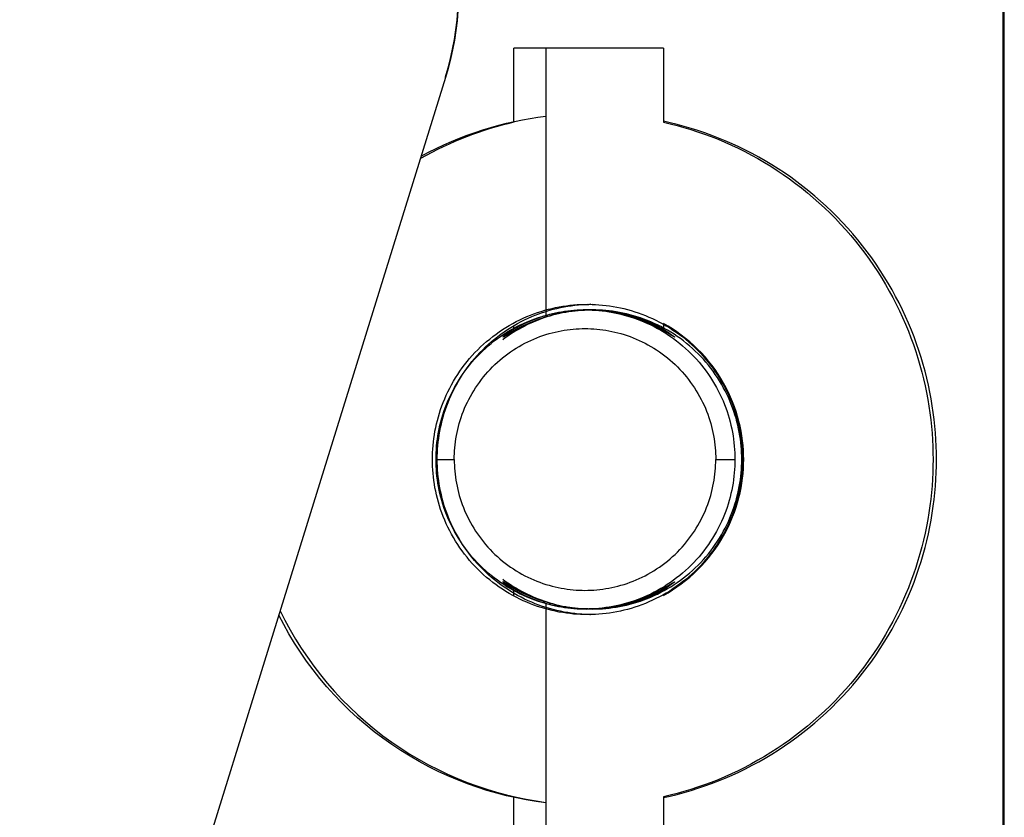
# Model space of a CAD drawing. Header units: millimetres. Extents: x -7950 to -6950, y 4408 to 5408.
# Tile 109 of 111: x -7083 to -7056, y 5169 to 5190. Entities that reach past the tile are written whole.
import ezdxf

# ---------------------------------------------------------------- set-up
doc = ezdxf.new("R2010")
doc.units = ezdxf.units.MM
doc.layers.add('SHOW Mini_Barndoor 002', color=7, linetype='Continuous', true_color=0x000000)

msp = doc.modelspace()

# ---------------------------------------------------------------- linework, layer by layer
at = {"layer": 'SHOW Mini_Barndoor 002', "color": 18, "lineweight": -3, "true_color": 0x000000}
for points in [[(-7056.249, 5023.113), (-7056.249, 5204.043)], [(-7056.223, 5023.113), (-7056.223, 5204.043)], [(-7071.173, 5188.813), (-7071.102, 5189.056), (-7071.038, 5189.303), (-7070.982, 5189.555), (-7070.934, 5189.81), (-7070.894, 5190.068), (-7070.863, 5190.33), (-7070.84, 5190.593)], [(-7070.84, 5190.576), (-7070.863, 5190.312), (-7070.894, 5190.051), (-7070.934, 5189.793), (-7070.982, 5189.538), (-7071.038, 5189.286), (-7071.102, 5189.039), (-7071.173, 5188.795)], [(-7068.491, 5189.578), (-7069.117, 5189.578), (-7069.288, 5189.578), (-7069.33, 5189.578), (-7069.34, 5189.578), (-7069.343, 5189.578), (-7069.343, 5189.578), (-7069.343, 5189.578), (-7069.343, 5189.578), (-7069.343, 5189.578)], [(-7069.343, 5187.596), (-7069.343, 5189.578)], [(-7065.343, 5189.578), (-7066.42, 5189.578), (-7068.491, 5189.578)], [(-7068.491, 5189.578), (-7068.491, 5182.426)], [(-7065.343, 5189.578), (-7065.343, 5187.602)], [(-7071.173, 5188.795), (-7082.566, 5152.079)], [(-7071.173, 5188.795), (-7071.173, 5188.813)], [(-7069.343, 5187.596), (-7069.502, 5187.558), (-7069.661, 5187.518), (-7069.82, 5187.474), (-7069.978, 5187.427), (-7070.137, 5187.377), (-7070.295, 5187.324), (-7070.453, 5187.268), (-7070.611, 5187.209), (-7070.768, 5187.147), (-7070.924, 5187.082), (-7071.08, 5187.013), (-7071.235, 5186.941), (-7071.39, 5186.867), (-7071.543, 5186.789), (-7071.695, 5186.708), (-7071.846, 5186.624)], [(-7071.827, 5186.686), (-7071.625, 5186.794), (-7071.421, 5186.896), (-7071.216, 5186.993), (-7071.009, 5187.085), (-7070.801, 5187.171), (-7070.592, 5187.251), (-7070.382, 5187.326), (-7070.171, 5187.396), (-7069.961, 5187.46), (-7069.75, 5187.518), (-7069.539, 5187.572), (-7069.328, 5187.62), (-7069.118, 5187.663), (-7068.908, 5187.701), (-7068.699, 5187.733), (-7068.491, 5187.761)], [(-7065.343, 5169.534), (-7065.159, 5169.576), (-7064.974, 5169.622), (-7064.79, 5169.671), (-7064.605, 5169.725), (-7064.42, 5169.783), (-7064.236, 5169.845), (-7064.053, 5169.912), (-7063.87, 5169.982), (-7063.687, 5170.057), (-7063.506, 5170.136), (-7063.326, 5170.219), (-7063.146, 5170.306), (-7062.968, 5170.398), (-7062.792, 5170.493), (-7062.617, 5170.593), (-7062.444, 5170.697), (-7062.273, 5170.805), (-7062.103, 5170.917), (-7061.936, 5171.033), (-7061.771, 5171.152), (-7061.609, 5171.276), (-7061.449, 5171.403), (-7061.292, 5171.534), (-7061.137, 5171.668), (-7060.986, 5171.806), (-7060.837, 5171.947), (-7060.692, 5172.092), (-7060.55, 5172.24), (-7060.411, 5172.391), (-7060.276, 5172.544), (-7060.144, 5172.701), (-7060.016, 5172.86), (-7059.892, 5173.022), (-7059.771, 5173.186), (-7059.654, 5173.353), (-7059.542, 5173.522), (-7059.433, 5173.693), (-7059.328, 5173.865), (-7059.227, 5174.04), (-7059.13, 5174.216), (-7059.038, 5174.394), (-7058.95, 5174.573), (-7058.865, 5174.753), (-7058.785, 5174.934), (-7058.71, 5175.116), (-7058.638, 5175.299), (-7058.571, 5175.483), (-7058.508, 5175.667), (-7058.449, 5175.851), (-7058.394, 5176.036), (-7058.343, 5176.221), (-7058.296, 5176.405), (-7058.254, 5176.59), (-7058.215, 5176.774), (-7058.181, 5176.958), (-7058.15, 5177.142), (-7058.123, 5177.325), (-7058.1, 5177.507), (-7058.081, 5177.688), (-7058.065, 5177.868), (-7058.053, 5178.048), (-7058.044, 5178.226), (-7058.039, 5178.403), (-7058.038, 5178.578), (-7058.039, 5178.754), (-7058.044, 5178.931), (-7058.053, 5179.109), (-7058.065, 5179.288), (-7058.081, 5179.469), (-7058.1, 5179.65), (-7058.123, 5179.832), (-7058.15, 5180.015), (-7058.181, 5180.198), (-7058.215, 5180.382), (-7058.254, 5180.567), (-7058.296, 5180.751), (-7058.343, 5180.936), (-7058.394, 5181.121), (-7058.449, 5181.305), (-7058.508, 5181.49), (-7058.571, 5181.674), (-7058.638, 5181.857), (-7058.71, 5182.04), (-7058.785, 5182.223), (-7058.865, 5182.404), (-7058.95, 5182.584), (-7059.038, 5182.763), (-7059.13, 5182.941), (-7059.227, 5183.117), (-7059.328, 5183.291), (-7059.433, 5183.464), (-7059.541, 5183.635), (-7059.654, 5183.804), (-7059.771, 5183.97), (-7059.892, 5184.135), (-7060.016, 5184.296), (-7060.144, 5184.456), (-7060.276, 5184.612), (-7060.411, 5184.766), (-7060.55, 5184.917), (-7060.692, 5185.065), (-7060.837, 5185.209), (-7060.986, 5185.35), (-7061.137, 5185.488), (-7061.292, 5185.623), (-7061.449, 5185.754), (-7061.609, 5185.881), (-7061.771, 5186.004), (-7061.936, 5186.124), (-7062.103, 5186.24), (-7062.272, 5186.352), (-7062.444, 5186.46), (-7062.617, 5186.563), (-7062.792, 5186.663), (-7062.968, 5186.759), (-7063.146, 5186.85), (-7063.325, 5186.938), (-7063.506, 5187.021), (-7063.687, 5187.1), (-7063.869, 5187.174), (-7064.052, 5187.245), (-7064.236, 5187.311), (-7064.42, 5187.373), (-7064.605, 5187.431), (-7064.789, 5187.485), (-7064.974, 5187.535), (-7065.159, 5187.581), (-7065.343, 5187.622)], [(-7065.343, 5187.602), (-7065.16, 5187.559), (-7064.977, 5187.512), (-7064.793, 5187.46), (-7064.61, 5187.405), (-7064.427, 5187.345), (-7064.245, 5187.282), (-7064.063, 5187.214), (-7063.882, 5187.142), (-7063.701, 5187.066), (-7063.522, 5186.986), (-7063.343, 5186.902), (-7063.166, 5186.814), (-7062.99, 5186.721), (-7062.815, 5186.625), (-7062.642, 5186.524), (-7062.471, 5186.42), (-7062.302, 5186.311), (-7062.135, 5186.199), (-7061.97, 5186.083), (-7061.807, 5185.963), (-7061.647, 5185.839), (-7061.489, 5185.711), (-7061.334, 5185.58), (-7061.181, 5185.446), (-7061.032, 5185.308), (-7060.886, 5185.167), (-7060.742, 5185.022), (-7060.602, 5184.875), (-7060.466, 5184.724), (-7060.332, 5184.571), (-7060.203, 5184.415), (-7060.076, 5184.256), (-7059.954, 5184.095), (-7059.835, 5183.932), (-7059.72, 5183.766), (-7059.609, 5183.598), (-7059.502, 5183.428), (-7059.399, 5183.256), (-7059.3, 5183.083), (-7059.204, 5182.907), (-7059.113, 5182.731), (-7059.027, 5182.553), (-7058.944, 5182.374), (-7058.865, 5182.194), (-7058.79, 5182.013), (-7058.72, 5181.832), (-7058.654, 5181.65), (-7058.592, 5181.467), (-7058.534, 5181.284), (-7058.48, 5181.101), (-7058.43, 5180.917), (-7058.384, 5180.734), (-7058.342, 5180.551), (-7058.304, 5180.368), (-7058.27, 5180.186), (-7058.24, 5180.004), (-7058.213, 5179.822), (-7058.191, 5179.642), (-7058.172, 5179.462), (-7058.156, 5179.283), (-7058.144, 5179.105), (-7058.136, 5178.928), (-7058.131, 5178.753), (-7058.129, 5178.578), (-7058.131, 5178.404), (-7058.136, 5178.228), (-7058.144, 5178.052), (-7058.156, 5177.874), (-7058.172, 5177.695), (-7058.191, 5177.515), (-7058.213, 5177.335), (-7058.24, 5177.153), (-7058.27, 5176.971), (-7058.304, 5176.789), (-7058.342, 5176.606), (-7058.384, 5176.423), (-7058.43, 5176.239), (-7058.48, 5176.056), (-7058.534, 5175.873), (-7058.592, 5175.69), (-7058.654, 5175.507), (-7058.72, 5175.325), (-7058.79, 5175.143), (-7058.865, 5174.963), (-7058.944, 5174.783), (-7059.026, 5174.604), (-7059.113, 5174.426), (-7059.204, 5174.249), (-7059.3, 5174.074), (-7059.399, 5173.901), (-7059.502, 5173.729), (-7059.609, 5173.559), (-7059.72, 5173.391), (-7059.835, 5173.225), (-7059.954, 5173.062), (-7060.076, 5172.9), (-7060.203, 5172.742), (-7060.332, 5172.586), (-7060.466, 5172.432), (-7060.602, 5172.282), (-7060.742, 5172.134), (-7060.886, 5171.99), (-7061.032, 5171.849), (-7061.181, 5171.711), (-7061.334, 5171.576), (-7061.489, 5171.445), (-7061.647, 5171.318), (-7061.807, 5171.194), (-7061.97, 5171.074), (-7062.135, 5170.958), (-7062.302, 5170.845), (-7062.471, 5170.737), (-7062.642, 5170.632), (-7062.815, 5170.532), (-7062.99, 5170.435), (-7063.166, 5170.343), (-7063.343, 5170.255), (-7063.521, 5170.17), (-7063.701, 5170.09), (-7063.882, 5170.014), (-7064.063, 5169.943), (-7064.245, 5169.875), (-7064.427, 5169.811), (-7064.61, 5169.752), (-7064.793, 5169.697), (-7064.977, 5169.645), (-7065.16, 5169.598), (-7065.343, 5169.555)], [(-7067.376, 5174.428), (-7067.468, 5174.429), (-7067.561, 5174.432), (-7067.655, 5174.438), (-7067.749, 5174.445), (-7067.844, 5174.455), (-7067.939, 5174.467), (-7068.035, 5174.481), (-7068.131, 5174.498), (-7068.227, 5174.517), (-7068.324, 5174.538), (-7068.421, 5174.562), (-7068.518, 5174.589), (-7068.614, 5174.618), (-7068.711, 5174.649), (-7068.807, 5174.683), (-7068.903, 5174.72), (-7068.999, 5174.759), (-7069.094, 5174.801), (-7069.188, 5174.845), (-7069.282, 5174.892), (-7069.374, 5174.941), (-7069.466, 5174.993), (-7069.557, 5175.048), (-7069.646, 5175.105), (-7069.735, 5175.164), (-7069.821, 5175.226), (-7069.907, 5175.29), (-7069.991, 5175.356), (-7070.073, 5175.425), (-7070.154, 5175.496), (-7070.233, 5175.569), (-7070.31, 5175.644), (-7070.385, 5175.721), (-7070.457, 5175.8), (-7070.528, 5175.88), (-7070.597, 5175.963), (-7070.663, 5176.047), (-7070.727, 5176.132), (-7070.789, 5176.219), (-7070.848, 5176.307), (-7070.905, 5176.397), (-7070.96, 5176.488), (-7071.012, 5176.58), (-7071.061, 5176.672), (-7071.108, 5176.766), (-7071.152, 5176.86), (-7071.194, 5176.955), (-7071.233, 5177.051), (-7071.27, 5177.147), (-7071.304, 5177.243), (-7071.336, 5177.34), (-7071.365, 5177.436), (-7071.391, 5177.533), (-7071.415, 5177.63), (-7071.436, 5177.727), (-7071.455, 5177.823), (-7071.472, 5177.919), (-7071.486, 5178.015), (-7071.498, 5178.111), (-7071.508, 5178.205), (-7071.515, 5178.3), (-7071.521, 5178.393), (-7071.524, 5178.486), (-7071.525, 5178.578), (-7071.524, 5178.67), (-7071.521, 5178.763), (-7071.515, 5178.857), (-7071.508, 5178.951), (-7071.498, 5179.046), (-7071.486, 5179.141), (-7071.472, 5179.237), (-7071.455, 5179.334), (-7071.436, 5179.43), (-7071.415, 5179.527), (-7071.391, 5179.623), (-7071.365, 5179.72), (-7071.336, 5179.817), (-7071.304, 5179.914), (-7071.27, 5180.01), (-7071.233, 5180.106), (-7071.194, 5180.201), (-7071.152, 5180.296), (-7071.108, 5180.391), (-7071.061, 5180.484), (-7071.012, 5180.577), (-7070.96, 5180.669), (-7070.905, 5180.76), (-7070.848, 5180.849), (-7070.789, 5180.938), (-7070.727, 5181.025), (-7070.663, 5181.11), (-7070.597, 5181.194), (-7070.528, 5181.276), (-7070.457, 5181.357), (-7070.385, 5181.436), (-7070.31, 5181.513), (-7070.233, 5181.588), (-7070.154, 5181.661), (-7070.073, 5181.732), (-7069.991, 5181.8), (-7069.907, 5181.867), (-7069.821, 5181.931), (-7069.735, 5181.993), (-7069.646, 5182.052), (-7069.557, 5182.109), (-7069.466, 5182.163), (-7069.374, 5182.215), (-7069.282, 5182.265), (-7069.188, 5182.312), (-7069.094, 5182.356), (-7068.999, 5182.398), (-7068.903, 5182.437), (-7068.807, 5182.474), (-7068.711, 5182.508), (-7068.614, 5182.539), (-7068.518, 5182.568), (-7068.421, 5182.595), (-7068.324, 5182.619), (-7068.227, 5182.64), (-7068.131, 5182.659), (-7068.035, 5182.676), (-7067.939, 5182.69), (-7067.844, 5182.702), (-7067.749, 5182.712), (-7067.655, 5182.719), (-7067.561, 5182.724), (-7067.468, 5182.727), (-7067.376, 5182.728)], [(-7071.427, 5178.578), (-7071.426, 5178.667), (-7071.423, 5178.757), (-7071.418, 5178.847), (-7071.411, 5178.938), (-7071.402, 5179.029), (-7071.39, 5179.121), (-7071.376, 5179.214), (-7071.36, 5179.306), (-7071.342, 5179.399), (-7071.321, 5179.492), (-7071.298, 5179.586), (-7071.273, 5179.679), (-7071.245, 5179.772), (-7071.214, 5179.865), (-7071.182, 5179.958), (-7071.146, 5180.051), (-7071.109, 5180.143), (-7071.068, 5180.234), (-7071.026, 5180.325), (-7070.98, 5180.416), (-7070.933, 5180.505), (-7070.883, 5180.593), (-7070.83, 5180.681), (-7070.775, 5180.767), (-7070.718, 5180.852), (-7070.659, 5180.936), (-7070.597, 5181.019), (-7070.533, 5181.1), (-7070.467, 5181.179), (-7070.398, 5181.257), (-7070.328, 5181.333), (-7070.256, 5181.407), (-7070.182, 5181.479), (-7070.106, 5181.549), (-7070.028, 5181.618), (-7069.949, 5181.684), (-7069.868, 5181.748), (-7069.785, 5181.81), (-7069.702, 5181.869), (-7069.617, 5181.926), (-7069.53, 5181.981), (-7069.443, 5182.034), (-7069.354, 5182.084), (-7069.265, 5182.131), (-7069.175, 5182.177), (-7069.084, 5182.219), (-7068.992, 5182.26), (-7068.9, 5182.298), (-7068.808, 5182.333), (-7068.715, 5182.366), (-7068.622, 5182.396), (-7068.529, 5182.424), (-7068.435, 5182.449), (-7068.342, 5182.473), (-7068.249, 5182.493), (-7068.156, 5182.512), (-7068.063, 5182.528), (-7067.971, 5182.541), (-7067.879, 5182.553), (-7067.788, 5182.562), (-7067.697, 5182.569), (-7067.607, 5182.574), (-7067.517, 5182.577), (-7067.428, 5182.578), (-7067.34, 5182.577), (-7067.25, 5182.574), (-7067.16, 5182.569), (-7067.069, 5182.562), (-7066.978, 5182.553), (-7066.886, 5182.541), (-7066.794, 5182.528), (-7066.701, 5182.512), (-7066.608, 5182.493), (-7066.515, 5182.473), (-7066.421, 5182.449), (-7066.328, 5182.424), (-7066.235, 5182.396), (-7066.142, 5182.366), (-7066.049, 5182.333), (-7065.957, 5182.298), (-7065.865, 5182.26), (-7065.773, 5182.219), (-7065.682, 5182.177), (-7065.592, 5182.131), (-7065.503, 5182.084), (-7065.414, 5182.034), (-7065.327, 5181.981), (-7065.24, 5181.926), (-7065.155, 5181.869), (-7065.071, 5181.81), (-7064.989, 5181.748), (-7064.908, 5181.684), (-7064.829, 5181.618), (-7064.751, 5181.549), (-7064.675, 5181.479), (-7064.601, 5181.407), (-7064.529, 5181.333), (-7064.458, 5181.257), (-7064.39, 5181.179), (-7064.324, 5181.1), (-7064.26, 5181.019), (-7064.198, 5180.936), (-7064.139, 5180.852), (-7064.082, 5180.767), (-7064.027, 5180.681), (-7063.974, 5180.593), (-7063.924, 5180.505), (-7063.877, 5180.416), (-7063.831, 5180.325), (-7063.789, 5180.234), (-7063.748, 5180.143), (-7063.711, 5180.051), (-7063.675, 5179.958), (-7063.642, 5179.865), (-7063.612, 5179.772), (-7063.584, 5179.679), (-7063.559, 5179.586), (-7063.536, 5179.492), (-7063.515, 5179.399), (-7063.497, 5179.306), (-7063.481, 5179.214), (-7063.467, 5179.121), (-7063.455, 5179.029), (-7063.446, 5178.938), (-7063.439, 5178.847), (-7063.434, 5178.757), (-7063.431, 5178.667), (-7063.43, 5178.578)], [(-7067.245, 5174.428), (-7067.337, 5174.429), (-7067.43, 5174.432), (-7067.524, 5174.438), (-7067.618, 5174.445), (-7067.713, 5174.455), (-7067.808, 5174.467), (-7067.904, 5174.481), (-7068, 5174.498), (-7068.097, 5174.517), (-7068.193, 5174.538), (-7068.29, 5174.562), (-7068.387, 5174.589), (-7068.483, 5174.618), (-7068.58, 5174.649), (-7068.676, 5174.683), (-7068.772, 5174.72), (-7068.868, 5174.759), (-7068.963, 5174.801), (-7069.057, 5174.845), (-7069.151, 5174.892), (-7069.243, 5174.941), (-7069.335, 5174.993), (-7069.426, 5175.048), (-7069.515, 5175.105), (-7069.604, 5175.164), (-7069.691, 5175.226), (-7069.776, 5175.29), (-7069.86, 5175.356), (-7069.942, 5175.425), (-7070.023, 5175.496), (-7070.102, 5175.569), (-7070.179, 5175.644), (-7070.254, 5175.721), (-7070.327, 5175.8), (-7070.397, 5175.88), (-7070.466, 5175.963), (-7070.532, 5176.047), (-7070.596, 5176.132), (-7070.658, 5176.219), (-7070.718, 5176.307), (-7070.774, 5176.397), (-7070.829, 5176.488), (-7070.881, 5176.58), (-7070.93, 5176.672), (-7070.977, 5176.766), (-7071.022, 5176.86), (-7071.063, 5176.955), (-7071.103, 5177.051), (-7071.139, 5177.147), (-7071.173, 5177.243), (-7071.205, 5177.34), (-7071.234, 5177.436), (-7071.26, 5177.533), (-7071.284, 5177.63), (-7071.305, 5177.727), (-7071.325, 5177.823), (-7071.341, 5177.919), (-7071.355, 5178.015), (-7071.367, 5178.111), (-7071.377, 5178.205), (-7071.384, 5178.3), (-7071.39, 5178.393), (-7071.393, 5178.486), (-7071.394, 5178.578), (-7071.393, 5178.67), (-7071.39, 5178.763), (-7071.384, 5178.857), (-7071.377, 5178.951), (-7071.367, 5179.046), (-7071.355, 5179.141), (-7071.341, 5179.237), (-7071.325, 5179.334), (-7071.305, 5179.43), (-7071.284, 5179.527), (-7071.26, 5179.623), (-7071.234, 5179.72), (-7071.205, 5179.817), (-7071.173, 5179.914), (-7071.139, 5180.01), (-7071.103, 5180.106), (-7071.063, 5180.201), (-7071.022, 5180.296), (-7070.977, 5180.391), (-7070.93, 5180.484), (-7070.881, 5180.577), (-7070.829, 5180.669), (-7070.774, 5180.76), (-7070.718, 5180.849), (-7070.658, 5180.938), (-7070.596, 5181.025), (-7070.532, 5181.11), (-7070.466, 5181.194), (-7070.397, 5181.276), (-7070.327, 5181.357), (-7070.254, 5181.436), (-7070.179, 5181.513), (-7070.102, 5181.588), (-7070.023, 5181.661), (-7069.942, 5181.732), (-7069.86, 5181.8), (-7069.776, 5181.867), (-7069.691, 5181.931), (-7069.604, 5181.993), (-7069.515, 5182.052), (-7069.426, 5182.109), (-7069.335, 5182.163), (-7069.243, 5182.215), (-7069.151, 5182.265), (-7069.057, 5182.312), (-7068.963, 5182.356), (-7068.868, 5182.398), (-7068.772, 5182.437), (-7068.676, 5182.474), (-7068.58, 5182.508), (-7068.483, 5182.539), (-7068.387, 5182.568), (-7068.29, 5182.595), (-7068.193, 5182.619), (-7068.097, 5182.64), (-7068, 5182.659), (-7067.904, 5182.676), (-7067.808, 5182.69), (-7067.713, 5182.702), (-7067.618, 5182.712), (-7067.524, 5182.719), (-7067.43, 5182.724), (-7067.337, 5182.727), (-7067.245, 5182.728)], [(-7065.044, 5181.851), (-7065.044, 5181.851), (-7065.044, 5181.851), (-7065.044, 5181.851), (-7065.044, 5181.851), (-7065.045, 5181.851), (-7065.045, 5181.851), (-7065.045, 5181.851), (-7065.045, 5181.851), (-7065.045, 5181.851), (-7065.045, 5181.851), (-7065.046, 5181.851), (-7065.046, 5181.851), (-7065.046, 5181.851), (-7065.047, 5181.852), (-7065.047, 5181.852), (-7065.048, 5181.852), (-7065.049, 5181.853), (-7065.051, 5181.853), (-7065.054, 5181.855), (-7065.059, 5181.857), (-7065.076, 5181.867), (-7065.285, 5181.992), (-7065.367, 5182.039), (-7065.46, 5182.089), (-7065.564, 5182.142), (-7065.68, 5182.197), (-7065.806, 5182.252), (-7065.942, 5182.307), (-7066.014, 5182.333), (-7066.087, 5182.359), (-7066.163, 5182.384), (-7066.24, 5182.408), (-7066.319, 5182.43), (-7066.4, 5182.452), (-7066.482, 5182.472), (-7066.564, 5182.49), (-7066.648, 5182.507), (-7066.731, 5182.522), (-7066.815, 5182.535), (-7066.899, 5182.547), (-7066.983, 5182.556), (-7067.067, 5182.564), (-7067.151, 5182.57), (-7067.236, 5182.575), (-7067.319, 5182.577), (-7067.403, 5182.578), (-7067.487, 5182.578), (-7067.57, 5182.575), (-7067.654, 5182.57), (-7067.738, 5182.564), (-7067.821, 5182.556), (-7067.905, 5182.547), (-7067.988, 5182.535), (-7068.07, 5182.522), (-7068.152, 5182.507), (-7068.234, 5182.49), (-7068.315, 5182.472), (-7068.395, 5182.452), (-7068.473, 5182.431), (-7068.55, 5182.408), (-7068.625, 5182.384), (-7068.698, 5182.359), (-7068.769, 5182.334), (-7068.838, 5182.307), (-7068.904, 5182.28), (-7068.968, 5182.253), (-7069.029, 5182.225), (-7069.088, 5182.197), (-7069.196, 5182.142), (-7069.293, 5182.089), (-7069.378, 5182.039), (-7069.452, 5181.992), (-7069.514, 5181.951), (-7069.564, 5181.916), (-7069.602, 5181.888), (-7069.616, 5181.877), (-7069.628, 5181.867), (-7069.635, 5181.861), (-7069.637, 5181.859), (-7069.639, 5181.857), (-7069.64, 5181.856), (-7069.641, 5181.855), (-7069.642, 5181.855), (-7069.642, 5181.854), (-7069.642, 5181.854), (-7069.642, 5181.853), (-7069.643, 5181.853), (-7069.643, 5181.853), (-7069.643, 5181.853), (-7069.643, 5181.853), (-7069.643, 5181.853), (-7069.643, 5181.852), (-7069.643, 5181.852), (-7069.643, 5181.852), (-7069.643, 5181.852), (-7069.643, 5181.852), (-7069.643, 5181.852), (-7069.643, 5181.852), (-7069.643, 5181.852), (-7069.643, 5181.852), (-7069.643, 5181.852), (-7069.643, 5181.852), (-7069.643, 5181.852), (-7069.643, 5181.852), (-7069.643, 5181.852), (-7069.643, 5181.852), (-7069.643, 5181.852), (-7069.643, 5181.852), (-7069.643, 5181.852), (-7069.643, 5181.852), (-7069.643, 5181.852), (-7069.643, 5181.852), (-7069.643, 5181.852), (-7069.643, 5181.852)], [(-7069.643, 5181.851), (-7069.643, 5181.851), (-7069.642, 5181.851), (-7069.642, 5181.851), (-7069.642, 5181.851), (-7069.642, 5181.851), (-7069.642, 5181.851), (-7069.642, 5181.851), (-7069.642, 5181.851), (-7069.642, 5181.851), (-7069.641, 5181.851), (-7069.641, 5181.851), (-7069.641, 5181.851), (-7069.641, 5181.851), (-7069.64, 5181.852), (-7069.64, 5181.852), (-7069.639, 5181.852), (-7069.638, 5181.853), (-7069.636, 5181.853), (-7069.632, 5181.855), (-7069.628, 5181.857), (-7069.61, 5181.867), (-7069.402, 5181.992), (-7069.32, 5182.039), (-7069.227, 5182.089), (-7069.122, 5182.142), (-7069.007, 5182.197), (-7068.881, 5182.252), (-7068.745, 5182.307), (-7068.673, 5182.333), (-7068.6, 5182.359), (-7068.524, 5182.384), (-7068.447, 5182.408), (-7068.368, 5182.43), (-7068.287, 5182.452), (-7068.205, 5182.472), (-7068.122, 5182.49), (-7068.039, 5182.507), (-7067.956, 5182.522), (-7067.872, 5182.535), (-7067.788, 5182.547), (-7067.704, 5182.556), (-7067.62, 5182.564), (-7067.535, 5182.57), (-7067.451, 5182.575), (-7067.368, 5182.577), (-7067.284, 5182.578), (-7067.2, 5182.578), (-7067.117, 5182.575), (-7067.033, 5182.57), (-7066.949, 5182.564), (-7066.866, 5182.556), (-7066.782, 5182.547), (-7066.699, 5182.535), (-7066.617, 5182.522), (-7066.535, 5182.507), (-7066.453, 5182.49), (-7066.372, 5182.472), (-7066.292, 5182.452), (-7066.213, 5182.431), (-7066.136, 5182.408), (-7066.061, 5182.384), (-7065.989, 5182.359), (-7065.918, 5182.334), (-7065.849, 5182.307), (-7065.783, 5182.28), (-7065.719, 5182.253), (-7065.658, 5182.225), (-7065.599, 5182.197), (-7065.491, 5182.142), (-7065.394, 5182.089), (-7065.308, 5182.039), (-7065.234, 5181.992), (-7065.173, 5181.951), (-7065.123, 5181.916), (-7065.085, 5181.888), (-7065.071, 5181.877), (-7065.059, 5181.867), (-7065.052, 5181.861), (-7065.049, 5181.859), (-7065.047, 5181.857), (-7065.046, 5181.856), (-7065.046, 5181.855), (-7065.045, 5181.855), (-7065.045, 5181.854), (-7065.045, 5181.854), (-7065.044, 5181.853), (-7065.044, 5181.853), (-7065.044, 5181.853), (-7065.044, 5181.853), (-7065.044, 5181.853), (-7065.044, 5181.853), (-7065.044, 5181.852), (-7065.044, 5181.852), (-7065.044, 5181.852), (-7065.044, 5181.852), (-7065.044, 5181.852), (-7065.043, 5181.852), (-7065.043, 5181.852), (-7065.043, 5181.852), (-7065.043, 5181.852), (-7065.043, 5181.852), (-7065.043, 5181.852), (-7065.043, 5181.852), (-7065.043, 5181.852), (-7065.043, 5181.852), (-7065.043, 5181.852), (-7065.043, 5181.852), (-7065.043, 5181.852), (-7065.043, 5181.852), (-7065.043, 5181.852), (-7065.043, 5181.852), (-7065.043, 5181.852), (-7065.043, 5181.852), (-7065.043, 5181.852)], [(-7063.247, 5178.578), (-7063.248, 5178.667), (-7063.251, 5178.757), (-7063.256, 5178.847), (-7063.263, 5178.938), (-7063.272, 5179.029), (-7063.284, 5179.121), (-7063.297, 5179.214), (-7063.313, 5179.306), (-7063.332, 5179.399), (-7063.352, 5179.492), (-7063.375, 5179.586), (-7063.401, 5179.679), (-7063.429, 5179.772), (-7063.459, 5179.865), (-7063.492, 5179.958), (-7063.527, 5180.051), (-7063.565, 5180.143), (-7063.605, 5180.234), (-7063.648, 5180.325), (-7063.693, 5180.416), (-7063.741, 5180.505), (-7063.791, 5180.593), (-7063.844, 5180.681), (-7063.898, 5180.767), (-7063.956, 5180.852), (-7064.015, 5180.936), (-7064.077, 5181.019), (-7064.141, 5181.1), (-7064.207, 5181.179), (-7064.275, 5181.257), (-7064.346, 5181.333), (-7064.418, 5181.407), (-7064.492, 5181.479), (-7064.568, 5181.549), (-7064.646, 5181.618), (-7064.725, 5181.684), (-7064.806, 5181.748), (-7064.888, 5181.81), (-7064.972, 5181.869), (-7065.057, 5181.926), (-7065.143, 5181.981), (-7065.231, 5182.034), (-7065.319, 5182.084), (-7065.409, 5182.131), (-7065.499, 5182.177), (-7065.59, 5182.219), (-7065.681, 5182.26), (-7065.773, 5182.298), (-7065.866, 5182.333), (-7065.959, 5182.366), (-7066.052, 5182.396), (-7066.145, 5182.424), (-7066.238, 5182.449), (-7066.331, 5182.473), (-7066.425, 5182.493), (-7066.518, 5182.512), (-7066.61, 5182.528), (-7066.703, 5182.541), (-7066.795, 5182.553), (-7066.886, 5182.562), (-7066.977, 5182.569), (-7067.067, 5182.574), (-7067.156, 5182.577), (-7067.245, 5182.578), (-7067.319, 5182.578), (-7067.393, 5182.576), (-7067.467, 5182.572), (-7067.542, 5182.567), (-7067.617, 5182.561), (-7067.693, 5182.553), (-7067.769, 5182.544), (-7067.845, 5182.533), (-7067.922, 5182.521), (-7067.999, 5182.507), (-7068.076, 5182.491), (-7068.153, 5182.474), (-7068.23, 5182.455), (-7068.307, 5182.435), (-7068.384, 5182.413), (-7068.462, 5182.389), (-7068.539, 5182.363), (-7068.616, 5182.336), (-7068.692, 5182.307), (-7068.768, 5182.277), (-7068.845, 5182.244), (-7068.92, 5182.211), (-7068.995, 5182.175), (-7069.07, 5182.138), (-7069.144, 5182.099), (-7069.218, 5182.058), (-7069.291, 5182.015), (-7069.363, 5181.971), (-7069.434, 5181.926), (-7069.505, 5181.879), (-7069.574, 5181.83), (-7069.643, 5181.779)], [(-7067.345, 5182.728), (-7067.253, 5182.727), (-7067.16, 5182.723), (-7067.067, 5182.717), (-7066.973, 5182.709), (-7066.878, 5182.698), (-7066.784, 5182.686), (-7066.688, 5182.671), (-7066.592, 5182.654), (-7066.496, 5182.634), (-7066.4, 5182.612), (-7066.304, 5182.587), (-7066.208, 5182.56), (-7066.112, 5182.531), (-7066.016, 5182.499), (-7065.92, 5182.464), (-7065.824, 5182.427), (-7065.73, 5182.388), (-7065.635, 5182.345), (-7065.542, 5182.301), (-7065.449, 5182.253), (-7065.357, 5182.204), (-7065.266, 5182.151), (-7065.176, 5182.097), (-7065.087, 5182.039), (-7064.999, 5181.98), (-7064.913, 5181.918), (-7064.828, 5181.854), (-7064.745, 5181.787), (-7064.664, 5181.718), (-7064.584, 5181.648), (-7064.506, 5181.575), (-7064.43, 5181.5), (-7064.355, 5181.423), (-7064.283, 5181.344), (-7064.213, 5181.264), (-7064.145, 5181.182), (-7064.08, 5181.098), (-7064.016, 5181.013), (-7063.955, 5180.926), (-7063.896, 5180.838), (-7063.84, 5180.749), (-7063.786, 5180.658), (-7063.735, 5180.567), (-7063.686, 5180.474), (-7063.639, 5180.381), (-7063.596, 5180.287), (-7063.554, 5180.193), (-7063.516, 5180.098), (-7063.479, 5180.002), (-7063.446, 5179.906), (-7063.415, 5179.81), (-7063.386, 5179.714), (-7063.36, 5179.618), (-7063.336, 5179.521), (-7063.315, 5179.425), (-7063.296, 5179.329), (-7063.28, 5179.234), (-7063.265, 5179.138), (-7063.254, 5179.044), (-7063.244, 5178.949), (-7063.237, 5178.855), (-7063.232, 5178.762), (-7063.229, 5178.67), (-7063.228, 5178.578), (-7063.229, 5178.487), (-7063.232, 5178.394), (-7063.237, 5178.301), (-7063.244, 5178.207), (-7063.254, 5178.113), (-7063.265, 5178.018), (-7063.28, 5177.923), (-7063.296, 5177.827), (-7063.315, 5177.731), (-7063.336, 5177.635), (-7063.36, 5177.539), (-7063.386, 5177.443), (-7063.415, 5177.346), (-7063.446, 5177.25), (-7063.479, 5177.154), (-7063.516, 5177.059), (-7063.554, 5176.964), (-7063.596, 5176.869), (-7063.639, 5176.775), (-7063.686, 5176.682), (-7063.735, 5176.59), (-7063.786, 5176.498), (-7063.84, 5176.408), (-7063.896, 5176.319), (-7063.955, 5176.231), (-7064.016, 5176.144), (-7064.08, 5176.059), (-7064.145, 5175.975), (-7064.213, 5175.893), (-7064.283, 5175.812), (-7064.355, 5175.734), (-7064.43, 5175.657), (-7064.506, 5175.582), (-7064.584, 5175.509), (-7064.664, 5175.438), (-7064.745, 5175.369), (-7064.829, 5175.303), (-7064.913, 5175.239), (-7064.999, 5175.177), (-7065.087, 5175.117), (-7065.176, 5175.06), (-7065.266, 5175.005), (-7065.357, 5174.953), (-7065.449, 5174.903), (-7065.542, 5174.856), (-7065.635, 5174.811), (-7065.73, 5174.769), (-7065.825, 5174.73), (-7065.92, 5174.692), (-7066.016, 5174.658), (-7066.112, 5174.626), (-7066.208, 5174.596), (-7066.304, 5174.569), (-7066.4, 5174.545), (-7066.496, 5174.523), (-7066.592, 5174.503), (-7066.688, 5174.486), (-7066.784, 5174.471), (-7066.879, 5174.458), (-7066.973, 5174.448), (-7067.067, 5174.44), (-7067.16, 5174.434), (-7067.253, 5174.43), (-7067.345, 5174.428)], [(-7067.295, 5182.728), (-7067.311, 5182.728)], [(-7070.94, 5178.578), (-7070.939, 5178.656), (-7070.937, 5178.734), (-7070.932, 5178.813), (-7070.926, 5178.893), (-7070.918, 5178.973), (-7070.908, 5179.053), (-7070.896, 5179.134), (-7070.882, 5179.215), (-7070.866, 5179.297), (-7070.848, 5179.378), (-7070.828, 5179.46), (-7070.805, 5179.541), (-7070.781, 5179.623), (-7070.754, 5179.704), (-7070.726, 5179.786), (-7070.695, 5179.867), (-7070.662, 5179.947), (-7070.626, 5180.027), (-7070.589, 5180.107), (-7070.549, 5180.186), (-7070.508, 5180.264), (-7070.464, 5180.342), (-7070.418, 5180.418), (-7070.37, 5180.494), (-7070.32, 5180.568), (-7070.268, 5180.641), (-7070.214, 5180.714), (-7070.158, 5180.784), (-7070.1, 5180.854), (-7070.04, 5180.922), (-7069.979, 5180.988), (-7069.916, 5181.053), (-7069.851, 5181.116), (-7069.784, 5181.178), (-7069.716, 5181.238), (-7069.647, 5181.296), (-7069.576, 5181.352), (-7069.504, 5181.406), (-7069.431, 5181.458), (-7069.356, 5181.508), (-7069.281, 5181.556), (-7069.204, 5181.602), (-7069.127, 5181.646), (-7069.049, 5181.687), (-7068.97, 5181.727), (-7068.89, 5181.764), (-7068.81, 5181.8), (-7068.729, 5181.833), (-7068.648, 5181.864), (-7068.567, 5181.892), (-7068.486, 5181.919), (-7068.404, 5181.943), (-7068.323, 5181.966), (-7068.241, 5181.986), (-7068.16, 5182.004), (-7068.078, 5182.02), (-7067.997, 5182.034), (-7067.916, 5182.046), (-7067.836, 5182.056), (-7067.756, 5182.064), (-7067.676, 5182.07), (-7067.598, 5182.075), (-7067.519, 5182.077), (-7067.442, 5182.078), (-7067.364, 5182.077), (-7067.286, 5182.075), (-7067.207, 5182.07), (-7067.127, 5182.064), (-7067.047, 5182.056), (-7066.967, 5182.046), (-7066.886, 5182.034), (-7066.805, 5182.02), (-7066.724, 5182.004), (-7066.642, 5181.986), (-7066.56, 5181.966), (-7066.479, 5181.943), (-7066.397, 5181.919), (-7066.316, 5181.892), (-7066.235, 5181.864), (-7066.154, 5181.833), (-7066.073, 5181.8), (-7065.993, 5181.764), (-7065.913, 5181.727), (-7065.835, 5181.687), (-7065.756, 5181.646), (-7065.679, 5181.602), (-7065.602, 5181.556), (-7065.527, 5181.508), (-7065.452, 5181.458), (-7065.379, 5181.406), (-7065.307, 5181.352), (-7065.236, 5181.296), (-7065.167, 5181.238), (-7065.099, 5181.178), (-7065.032, 5181.116), (-7064.968, 5181.053), (-7064.904, 5180.988), (-7064.843, 5180.922), (-7064.783, 5180.854), (-7064.725, 5180.784), (-7064.669, 5180.714), (-7064.615, 5180.641), (-7064.563, 5180.568), (-7064.513, 5180.494), (-7064.465, 5180.418), (-7064.419, 5180.342), (-7064.375, 5180.264), (-7064.334, 5180.186), (-7064.294, 5180.107), (-7064.257, 5180.027), (-7064.221, 5179.947), (-7064.188, 5179.867), (-7064.158, 5179.786), (-7064.129, 5179.704), (-7064.102, 5179.623), (-7064.078, 5179.541), (-7064.055, 5179.46), (-7064.035, 5179.378), (-7064.017, 5179.297), (-7064.001, 5179.215), (-7063.987, 5179.134), (-7063.975, 5179.053), (-7063.965, 5178.973), (-7063.957, 5178.893), (-7063.951, 5178.813), (-7063.946, 5178.734), (-7063.944, 5178.656), (-7063.943, 5178.578)], [(-7069.343, 5182.06), (-7069.343, 5182.158)], [(-7065.343, 5174.943), (-7065.22, 5175.014), (-7065.099, 5175.089), (-7064.981, 5175.168), (-7064.864, 5175.252), (-7064.751, 5175.34), (-7064.64, 5175.432), (-7064.532, 5175.527), (-7064.428, 5175.627), (-7064.327, 5175.73), (-7064.23, 5175.837), (-7064.137, 5175.946), (-7064.048, 5176.059), (-7063.963, 5176.175), (-7063.882, 5176.293), (-7063.806, 5176.413), (-7063.734, 5176.535), (-7063.666, 5176.659), (-7063.603, 5176.785), (-7063.545, 5176.912), (-7063.492, 5177.04), (-7063.443, 5177.169), (-7063.398, 5177.299), (-7063.359, 5177.428), (-7063.323, 5177.558), (-7063.293, 5177.688), (-7063.266, 5177.818), (-7063.244, 5177.947), (-7063.227, 5178.075), (-7063.213, 5178.203), (-7063.204, 5178.329), (-7063.198, 5178.455), (-7063.196, 5178.578), (-7063.198, 5178.702), (-7063.204, 5178.827), (-7063.213, 5178.954), (-7063.227, 5179.081), (-7063.244, 5179.21), (-7063.266, 5179.339), (-7063.293, 5179.469), (-7063.323, 5179.598), (-7063.359, 5179.728), (-7063.398, 5179.858), (-7063.443, 5179.988), (-7063.492, 5180.117), (-7063.545, 5180.245), (-7063.603, 5180.372), (-7063.666, 5180.497), (-7063.734, 5180.622), (-7063.806, 5180.744), (-7063.882, 5180.864), (-7063.963, 5180.982), (-7064.048, 5181.098), (-7064.137, 5181.21), (-7064.23, 5181.32), (-7064.327, 5181.427), (-7064.428, 5181.53), (-7064.533, 5181.629), (-7064.64, 5181.725), (-7064.751, 5181.817), (-7064.864, 5181.905), (-7064.981, 5181.989), (-7065.1, 5182.068), (-7065.22, 5182.143), (-7065.343, 5182.214)], [(-7065.343, 5182.214), (-7065.343, 5181.991)], [(-7063.43, 5178.578), (-7063.431, 5178.49), (-7063.434, 5178.4), (-7063.439, 5178.31), (-7063.446, 5178.219), (-7063.455, 5178.128), (-7063.467, 5178.036), (-7063.481, 5177.943), (-7063.497, 5177.851), (-7063.515, 5177.758), (-7063.536, 5177.664), (-7063.559, 5177.571), (-7063.584, 5177.478), (-7063.612, 5177.384), (-7063.642, 5177.291), (-7063.675, 5177.199), (-7063.711, 5177.106), (-7063.748, 5177.014), (-7063.789, 5176.922), (-7063.831, 5176.831), (-7063.877, 5176.741), (-7063.924, 5176.652), (-7063.974, 5176.563), (-7064.027, 5176.476), (-7064.082, 5176.39), (-7064.139, 5176.304), (-7064.198, 5176.221), (-7064.26, 5176.138), (-7064.324, 5176.057), (-7064.39, 5175.978), (-7064.458, 5175.9), (-7064.529, 5175.824), (-7064.601, 5175.75), (-7064.675, 5175.678), (-7064.751, 5175.607), (-7064.829, 5175.539), (-7064.908, 5175.473), (-7064.989, 5175.409), (-7065.071, 5175.347), (-7065.155, 5175.288), (-7065.24, 5175.23), (-7065.327, 5175.175), (-7065.414, 5175.123), (-7065.503, 5175.073), (-7065.592, 5175.025), (-7065.682, 5174.98), (-7065.773, 5174.937), (-7065.865, 5174.897), (-7065.957, 5174.859), (-7066.049, 5174.824), (-7066.142, 5174.791), (-7066.235, 5174.761), (-7066.328, 5174.733), (-7066.421, 5174.707), (-7066.515, 5174.684), (-7066.608, 5174.663), (-7066.701, 5174.645), (-7066.794, 5174.629), (-7066.886, 5174.615), (-7066.978, 5174.604), (-7067.069, 5174.595), (-7067.16, 5174.587), (-7067.25, 5174.582), (-7067.34, 5174.579), (-7067.428, 5174.578), (-7067.517, 5174.579), (-7067.607, 5174.582), (-7067.697, 5174.587), (-7067.788, 5174.595), (-7067.879, 5174.604), (-7067.971, 5174.615), (-7068.063, 5174.629), (-7068.156, 5174.645), (-7068.249, 5174.663), (-7068.342, 5174.684), (-7068.435, 5174.707), (-7068.529, 5174.733), (-7068.622, 5174.761), (-7068.715, 5174.791), (-7068.808, 5174.824), (-7068.9, 5174.859), (-7068.992, 5174.897), (-7069.084, 5174.937), (-7069.175, 5174.98), (-7069.265, 5175.025), (-7069.354, 5175.073), (-7069.443, 5175.123), (-7069.53, 5175.175), (-7069.617, 5175.23), (-7069.702, 5175.288), (-7069.785, 5175.347), (-7069.868, 5175.409), (-7069.949, 5175.473), (-7070.028, 5175.539), (-7070.106, 5175.607), (-7070.182, 5175.678), (-7070.256, 5175.75), (-7070.328, 5175.824), (-7070.398, 5175.9), (-7070.467, 5175.978), (-7070.533, 5176.057), (-7070.597, 5176.138), (-7070.659, 5176.221), (-7070.718, 5176.304), (-7070.775, 5176.39), (-7070.83, 5176.476), (-7070.883, 5176.563), (-7070.933, 5176.652), (-7070.98, 5176.741), (-7071.026, 5176.831), (-7071.068, 5176.922), (-7071.109, 5177.014), (-7071.146, 5177.106), (-7071.182, 5177.199), (-7071.214, 5177.291), (-7071.245, 5177.384), (-7071.273, 5177.478), (-7071.298, 5177.571), (-7071.321, 5177.664), (-7071.342, 5177.758), (-7071.36, 5177.851), (-7071.376, 5177.943), (-7071.39, 5178.036), (-7071.402, 5178.128), (-7071.411, 5178.219), (-7071.418, 5178.31), (-7071.423, 5178.4), (-7071.426, 5178.49), (-7071.427, 5178.578)], [(-7071.427, 5178.578), (-7070.94, 5178.578)], [(-7070.94, 5178.578), (-7070.939, 5178.501), (-7070.937, 5178.422), (-7070.932, 5178.343), (-7070.926, 5178.264), (-7070.918, 5178.184), (-7070.908, 5178.103), (-7070.896, 5178.023), (-7070.882, 5177.941), (-7070.866, 5177.86), (-7070.848, 5177.779), (-7070.828, 5177.697), (-7070.805, 5177.615), (-7070.781, 5177.534), (-7070.754, 5177.452), (-7070.726, 5177.371), (-7070.695, 5177.29), (-7070.662, 5177.209), (-7070.626, 5177.129), (-7070.589, 5177.05), (-7070.549, 5176.971), (-7070.508, 5176.893), (-7070.464, 5176.815), (-7070.418, 5176.739), (-7070.37, 5176.663), (-7070.32, 5176.589), (-7070.268, 5176.515), (-7070.214, 5176.443), (-7070.158, 5176.372), (-7070.1, 5176.303), (-7070.04, 5176.235), (-7069.979, 5176.168), (-7069.916, 5176.103), (-7069.851, 5176.04), (-7069.784, 5175.979), (-7069.716, 5175.919), (-7069.647, 5175.861), (-7069.576, 5175.805), (-7069.504, 5175.751), (-7069.431, 5175.699), (-7069.356, 5175.649), (-7069.281, 5175.601), (-7069.204, 5175.555), (-7069.127, 5175.511), (-7069.049, 5175.469), (-7068.97, 5175.43), (-7068.89, 5175.392), (-7068.81, 5175.357), (-7068.729, 5175.324), (-7068.648, 5175.293), (-7068.567, 5175.264), (-7068.486, 5175.238), (-7068.404, 5175.213), (-7068.323, 5175.191), (-7068.241, 5175.171), (-7068.16, 5175.153), (-7068.078, 5175.137), (-7067.997, 5175.123), (-7067.916, 5175.111), (-7067.836, 5175.101), (-7067.756, 5175.093), (-7067.676, 5175.086), (-7067.598, 5175.082), (-7067.519, 5175.079), (-7067.442, 5175.078), (-7067.364, 5175.079), (-7067.286, 5175.082), (-7067.207, 5175.086), (-7067.127, 5175.093), (-7067.047, 5175.101), (-7066.967, 5175.111), (-7066.886, 5175.123), (-7066.805, 5175.137), (-7066.724, 5175.153), (-7066.642, 5175.171), (-7066.56, 5175.191), (-7066.479, 5175.213), (-7066.397, 5175.238), (-7066.316, 5175.264), (-7066.235, 5175.293), (-7066.154, 5175.324), (-7066.073, 5175.357), (-7065.993, 5175.392), (-7065.913, 5175.43), (-7065.835, 5175.469), (-7065.756, 5175.511), (-7065.679, 5175.555), (-7065.602, 5175.601), (-7065.527, 5175.649), (-7065.452, 5175.699), (-7065.379, 5175.751), (-7065.307, 5175.805), (-7065.236, 5175.861), (-7065.167, 5175.919), (-7065.099, 5175.979), (-7065.032, 5176.04), (-7064.968, 5176.103), (-7064.904, 5176.168), (-7064.843, 5176.235), (-7064.783, 5176.303), (-7064.725, 5176.372), (-7064.669, 5176.443), (-7064.615, 5176.515), (-7064.563, 5176.589), (-7064.513, 5176.663), (-7064.465, 5176.739), (-7064.419, 5176.815), (-7064.375, 5176.893), (-7064.334, 5176.971), (-7064.294, 5177.05), (-7064.257, 5177.129), (-7064.221, 5177.209), (-7064.188, 5177.29), (-7064.158, 5177.371), (-7064.129, 5177.452), (-7064.102, 5177.534), (-7064.078, 5177.615), (-7064.055, 5177.697), (-7064.035, 5177.779), (-7064.017, 5177.86), (-7064.001, 5177.941), (-7063.987, 5178.023), (-7063.975, 5178.103), (-7063.965, 5178.184), (-7063.957, 5178.264), (-7063.951, 5178.343), (-7063.946, 5178.422), (-7063.944, 5178.501), (-7063.943, 5178.578)], [(-7069.643, 5175.377), (-7069.574, 5175.327), (-7069.505, 5175.278), (-7069.434, 5175.231), (-7069.363, 5175.185), (-7069.291, 5175.141), (-7069.218, 5175.099), (-7069.144, 5175.058), (-7069.07, 5175.019), (-7068.995, 5174.982), (-7068.92, 5174.946), (-7068.845, 5174.912), (-7068.769, 5174.88), (-7068.692, 5174.849), (-7068.616, 5174.821), (-7068.539, 5174.793), (-7068.462, 5174.768), (-7068.385, 5174.744), (-7068.307, 5174.722), (-7068.23, 5174.702), (-7068.153, 5174.683), (-7068.076, 5174.666), (-7067.999, 5174.65), (-7067.922, 5174.636), (-7067.845, 5174.624), (-7067.769, 5174.613), (-7067.693, 5174.604), (-7067.617, 5174.596), (-7067.542, 5174.589), (-7067.467, 5174.585), (-7067.393, 5174.581), (-7067.319, 5174.579), (-7067.245, 5174.578), (-7067.156, 5174.579), (-7067.067, 5174.582), (-7066.977, 5174.587), (-7066.886, 5174.595), (-7066.795, 5174.604), (-7066.703, 5174.615), (-7066.61, 5174.629), (-7066.518, 5174.645), (-7066.425, 5174.663), (-7066.331, 5174.684), (-7066.238, 5174.707), (-7066.145, 5174.733), (-7066.052, 5174.761), (-7065.959, 5174.791), (-7065.866, 5174.824), (-7065.773, 5174.859), (-7065.681, 5174.897), (-7065.59, 5174.937), (-7065.499, 5174.98), (-7065.409, 5175.025), (-7065.319, 5175.073), (-7065.231, 5175.123), (-7065.143, 5175.175), (-7065.057, 5175.23), (-7064.972, 5175.288), (-7064.888, 5175.347), (-7064.806, 5175.409), (-7064.725, 5175.473), (-7064.646, 5175.539), (-7064.568, 5175.607), (-7064.492, 5175.678), (-7064.418, 5175.75), (-7064.346, 5175.824), (-7064.275, 5175.9), (-7064.207, 5175.978), (-7064.141, 5176.057), (-7064.077, 5176.138), (-7064.015, 5176.221), (-7063.956, 5176.304), (-7063.898, 5176.39), (-7063.844, 5176.476), (-7063.791, 5176.563), (-7063.741, 5176.652), (-7063.693, 5176.741), (-7063.648, 5176.831), (-7063.605, 5176.922), (-7063.565, 5177.014), (-7063.527, 5177.106), (-7063.492, 5177.199), (-7063.459, 5177.291), (-7063.429, 5177.384), (-7063.401, 5177.478), (-7063.375, 5177.571), (-7063.352, 5177.664), (-7063.332, 5177.758), (-7063.313, 5177.851), (-7063.297, 5177.943), (-7063.284, 5178.036), (-7063.272, 5178.128), (-7063.263, 5178.219), (-7063.256, 5178.31), (-7063.251, 5178.4), (-7063.248, 5178.49), (-7063.247, 5178.578)], [(-7063.943, 5178.578), (-7063.43, 5178.578)], [(-7065.043, 5175.305), (-7065.043, 5175.305), (-7065.043, 5175.305), (-7065.043, 5175.305), (-7065.043, 5175.305), (-7065.043, 5175.305), (-7065.043, 5175.305), (-7065.043, 5175.305), (-7065.043, 5175.305), (-7065.043, 5175.305), (-7065.043, 5175.305), (-7065.043, 5175.305), (-7065.043, 5175.305), (-7065.043, 5175.305), (-7065.043, 5175.305), (-7065.043, 5175.305), (-7065.043, 5175.305), (-7065.043, 5175.305), (-7065.044, 5175.305), (-7065.044, 5175.305), (-7065.044, 5175.304), (-7065.044, 5175.304), (-7065.044, 5175.304), (-7065.044, 5175.304), (-7065.044, 5175.304), (-7065.044, 5175.304), (-7065.044, 5175.304), (-7065.044, 5175.304), (-7065.044, 5175.303), (-7065.045, 5175.303), (-7065.045, 5175.303), (-7065.045, 5175.302), (-7065.046, 5175.302), (-7065.046, 5175.301), (-7065.047, 5175.3), (-7065.049, 5175.298), (-7065.052, 5175.295), (-7065.059, 5175.289), (-7065.071, 5175.28), (-7065.085, 5175.269), (-7065.123, 5175.24), (-7065.173, 5175.205), (-7065.234, 5175.164), (-7065.308, 5175.118), (-7065.394, 5175.068), (-7065.491, 5175.014), (-7065.599, 5174.96), (-7065.658, 5174.932), (-7065.719, 5174.904), (-7065.783, 5174.877), (-7065.849, 5174.85), (-7065.918, 5174.823), (-7065.988, 5174.797), (-7066.061, 5174.773), (-7066.136, 5174.749), (-7066.213, 5174.726), (-7066.292, 5174.705), (-7066.372, 5174.685), (-7066.453, 5174.666), (-7066.534, 5174.65), (-7066.617, 5174.635), (-7066.699, 5174.622), (-7066.782, 5174.61), (-7066.865, 5174.6), (-7066.949, 5174.592), (-7067.033, 5174.586), (-7067.117, 5174.582), (-7067.2, 5174.579), (-7067.284, 5174.578), (-7067.367, 5174.579), (-7067.451, 5174.582), (-7067.535, 5174.586), (-7067.62, 5174.593), (-7067.704, 5174.6), (-7067.788, 5174.61), (-7067.872, 5174.622), (-7067.956, 5174.635), (-7068.039, 5174.65), (-7068.122, 5174.667), (-7068.205, 5174.685), (-7068.287, 5174.705), (-7068.367, 5174.726), (-7068.447, 5174.749), (-7068.524, 5174.773), (-7068.6, 5174.798), (-7068.673, 5174.823), (-7068.745, 5174.85), (-7068.881, 5174.904), (-7069.007, 5174.96), (-7069.122, 5175.015), (-7069.227, 5175.068), (-7069.32, 5175.118), (-7069.402, 5175.164), (-7069.623, 5175.296), (-7069.628, 5175.299), (-7069.632, 5175.302), (-7069.636, 5175.303), (-7069.638, 5175.304), (-7069.639, 5175.305), (-7069.64, 5175.305), (-7069.64, 5175.305), (-7069.641, 5175.305), (-7069.641, 5175.305), (-7069.641, 5175.305), (-7069.641, 5175.306), (-7069.642, 5175.306), (-7069.642, 5175.306), (-7069.642, 5175.306), (-7069.642, 5175.306), (-7069.642, 5175.306), (-7069.642, 5175.306), (-7069.642, 5175.306), (-7069.642, 5175.306), (-7069.643, 5175.306), (-7069.643, 5175.306)], [(-7069.643, 5175.305), (-7069.643, 5175.305), (-7069.643, 5175.305), (-7069.643, 5175.305), (-7069.643, 5175.305), (-7069.643, 5175.305), (-7069.643, 5175.305), (-7069.643, 5175.305), (-7069.643, 5175.305), (-7069.643, 5175.305), (-7069.643, 5175.305), (-7069.643, 5175.305), (-7069.643, 5175.305), (-7069.643, 5175.305), (-7069.643, 5175.305), (-7069.643, 5175.305), (-7069.643, 5175.305), (-7069.643, 5175.305), (-7069.643, 5175.305), (-7069.643, 5175.305), (-7069.643, 5175.304), (-7069.643, 5175.304), (-7069.643, 5175.304), (-7069.643, 5175.304), (-7069.643, 5175.304), (-7069.643, 5175.304), (-7069.643, 5175.304), (-7069.643, 5175.304), (-7069.642, 5175.303), (-7069.642, 5175.303), (-7069.642, 5175.303), (-7069.642, 5175.302), (-7069.641, 5175.302), (-7069.64, 5175.301), (-7069.639, 5175.3), (-7069.637, 5175.298), (-7069.635, 5175.295), (-7069.628, 5175.289), (-7069.616, 5175.28), (-7069.602, 5175.269), (-7069.564, 5175.24), (-7069.514, 5175.205), (-7069.452, 5175.164), (-7069.378, 5175.118), (-7069.293, 5175.068), (-7069.196, 5175.014), (-7069.088, 5174.96), (-7069.029, 5174.932), (-7068.968, 5174.904), (-7068.904, 5174.877), (-7068.838, 5174.85), (-7068.769, 5174.823), (-7068.698, 5174.797), (-7068.625, 5174.773), (-7068.55, 5174.749), (-7068.473, 5174.726), (-7068.395, 5174.705), (-7068.315, 5174.685), (-7068.234, 5174.666), (-7068.152, 5174.65), (-7068.07, 5174.635), (-7067.987, 5174.622), (-7067.904, 5174.61), (-7067.821, 5174.6), (-7067.738, 5174.592), (-7067.654, 5174.586), (-7067.57, 5174.582), (-7067.486, 5174.579), (-7067.403, 5174.578), (-7067.319, 5174.579), (-7067.235, 5174.582), (-7067.151, 5174.586), (-7067.067, 5174.593), (-7066.983, 5174.6), (-7066.899, 5174.61), (-7066.815, 5174.622), (-7066.731, 5174.635), (-7066.647, 5174.65), (-7066.564, 5174.667), (-7066.482, 5174.685), (-7066.4, 5174.705), (-7066.319, 5174.726), (-7066.24, 5174.749), (-7066.163, 5174.773), (-7066.087, 5174.798), (-7066.014, 5174.823), (-7065.942, 5174.85), (-7065.806, 5174.904), (-7065.68, 5174.96), (-7065.564, 5175.015), (-7065.46, 5175.068), (-7065.367, 5175.118), (-7065.285, 5175.164), (-7065.064, 5175.296), (-7065.059, 5175.299), (-7065.054, 5175.302), (-7065.051, 5175.303), (-7065.049, 5175.304), (-7065.048, 5175.305), (-7065.047, 5175.305), (-7065.047, 5175.305), (-7065.046, 5175.305), (-7065.046, 5175.305), (-7065.046, 5175.305), (-7065.045, 5175.306), (-7065.045, 5175.306), (-7065.045, 5175.306), (-7065.045, 5175.306), (-7065.045, 5175.306), (-7065.045, 5175.306), (-7065.044, 5175.306), (-7065.044, 5175.306), (-7065.044, 5175.306), (-7065.044, 5175.306), (-7065.044, 5175.306)], [(-7069.343, 5174.925), (-7069.343, 5175.097)], [(-7065.343, 5175.165), (-7065.343, 5175.06)], [(-7065.343, 5174.961), (-7065.343, 5174.943)], [(-7068.491, 5174.731), (-7068.491, 5168.149)], [(-7068.49, 5169.396), (-7068.751, 5169.431), (-7069.012, 5169.474), (-7069.274, 5169.525), (-7069.538, 5169.585), (-7069.801, 5169.652), (-7070.064, 5169.728), (-7070.327, 5169.812), (-7070.589, 5169.905), (-7070.85, 5170.006), (-7071.11, 5170.116), (-7071.367, 5170.234), (-7071.622, 5170.361), (-7071.874, 5170.497), (-7072.123, 5170.64), (-7072.368, 5170.792), (-7072.609, 5170.952), (-7072.846, 5171.12), (-7073.078, 5171.296), (-7073.305, 5171.48), (-7073.526, 5171.67), (-7073.741, 5171.868), (-7073.95, 5172.073), (-7074.152, 5172.284), (-7074.347, 5172.501), (-7074.535, 5172.724), (-7074.716, 5172.953), (-7074.889, 5173.186), (-7075.055, 5173.425), (-7075.212, 5173.667), (-7075.361, 5173.914), (-7075.502, 5174.164), (-7075.634, 5174.417)], [(-7075.599, 5174.531), (-7075.47, 5174.276), (-7075.333, 5174.024), (-7075.187, 5173.775), (-7075.032, 5173.53), (-7074.87, 5173.289), (-7074.7, 5173.052), (-7074.522, 5172.821), (-7074.336, 5172.595), (-7074.143, 5172.374), (-7073.943, 5172.16), (-7073.736, 5171.952), (-7073.523, 5171.751), (-7073.304, 5171.557), (-7073.079, 5171.37), (-7072.848, 5171.19), (-7072.613, 5171.019), (-7072.373, 5170.855), (-7072.128, 5170.699), (-7071.88, 5170.552), (-7071.629, 5170.413), (-7071.374, 5170.282), (-7071.117, 5170.16), (-7070.857, 5170.047), (-7070.596, 5169.942), (-7070.334, 5169.846), (-7070.07, 5169.758), (-7069.806, 5169.679), (-7069.542, 5169.608), (-7069.278, 5169.546), (-7069.014, 5169.492), (-7068.752, 5169.446), (-7068.491, 5169.407)], [(-7067.31, 5174.429), (-7067.295, 5174.429)], [(-7069.343, 5168.149), (-7069.343, 5169.561)], [(-7065.343, 5169.555), (-7065.343, 5168.149)]]:
    msp.add_lwpolyline(points, dxfattribs=at)

doc.saveas('drawing.dxf')
